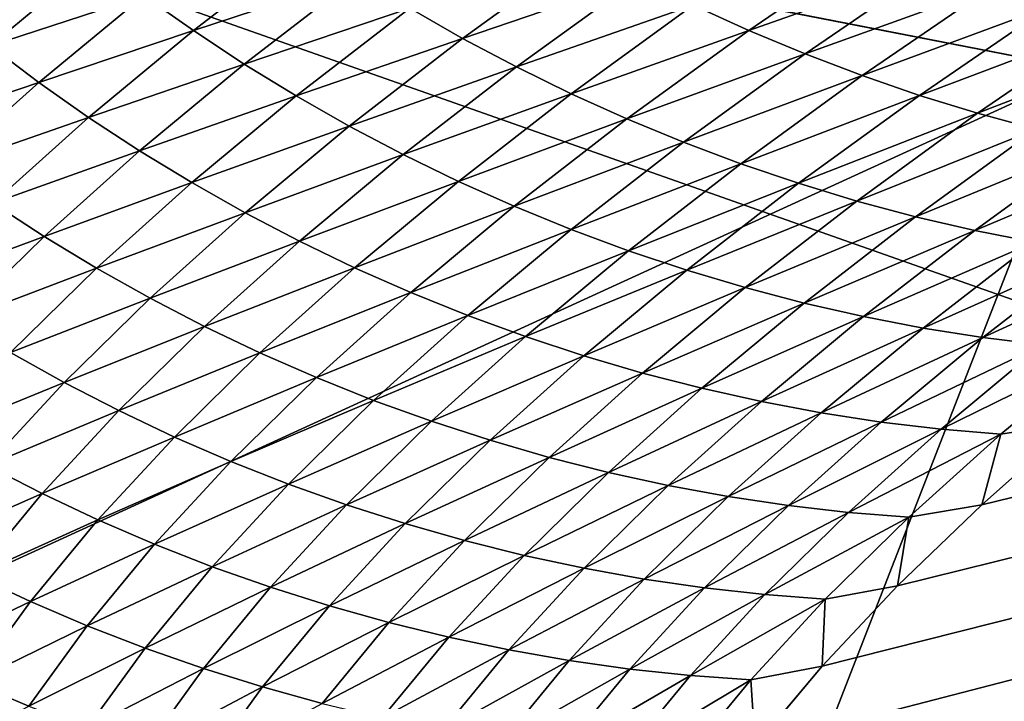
# Model space of a CAD drawing. Extents: x -54 to 446, y -6 to 1400.
# Tile 28 of 254: x -15.498 to -15.118, y 1330.71 to 1330.973. Entities that reach past the tile are written whole.
import ezdxf

# ---------------------------------------------------------------- set-up
doc = ezdxf.new("R2010")
doc.units = 0
doc.header["$LTSCALE"] = 52.148148
for name, color, linetype in [('1345', 7, 'CONTINUOUS'), ('1369', 7, 'CONTINUOUS'), ('1513', 7, 'CONTINUOUS'), ('1519', 7, 'CONTINUOUS'), ('973', 7, 'CONTINUOUS'), ('999', 7, 'CONTINUOUS')]:
    doc.layers.add(name, color=color, linetype=linetype)

msp = doc.modelspace()

# ---------------------------------------------------------------- linework, layer by layer
at = {"layer": '1345', "color": 7, "linetype": 'CONTINUOUS'}
for points in [[(-15.995, 1331.13135, -0.4), (-15.08628, 1330.95407, -0.4), (-15.08628, 1396.55017, -0.4), (-15.995, 1331.13135, -0.4)], [(-15.995, 1331.13135, -0.4), (-15.78947, 1330.6319, -0.4), (-15.08628, 1330.95407, -0.4), (-15.995, 1331.13135, -0.4)], [(-15.78947, 1330.6319, -0.4), (-15.29239, 1330.4243, -0.4), (-15.08628, 1330.95407, -0.4), (-15.78947, 1330.6319, -0.4)], [(-15.29239, 1330.4243, -0.4), (-15.08628, 1330.4243, -0.4), (-15.08628, 1330.95407, -0.4), (-15.29239, 1330.4243, -0.4)]]:
    msp.add_3dface(points, dxfattribs=at)
at = {"layer": '1369', "color": 7, "linetype": 'CONTINUOUS'}
for points in [[(-15.29993, 1330.47769, 0.04261), (-9.9296, 1332.0576, 9.8693), (-15.3, 1330.48291, 0.08523), (-15.29993, 1330.47769, 0.04261)], [(-15.3, 1330.48291, 0.08523), (-9.9296, 1332.0576, 9.8693), (-15.29807, 1330.51251, 0.32473), (-15.3, 1330.48291, 0.08523)], [(-15.29985, 1330.47248), (-9.9296, 1332.0576, 9.8693), (-15.29993, 1330.47769, 0.04261), (-15.29985, 1330.47248)], [(-14, 1330.47248), (-9.9296, 1332.0576, 9.8693), (-15.29985, 1330.47248), (-14, 1330.47248)], [(-15.29807, 1330.51251, 0.32473), (-9.9296, 1332.0576, 9.8693), (-15.29268, 1330.54227, 0.56201), (-15.29807, 1330.51251, 0.32473)], [(-15.29268, 1330.54227, 0.56201), (-9.9296, 1332.0576, 9.8693), (-15.28382, 1330.57219, 0.79705), (-15.29268, 1330.54227, 0.56201)], [(-15.28382, 1330.57219, 0.79705), (-9.9296, 1332.0576, 9.8693), (-15.27148, 1330.60223, 1.02974), (-15.28382, 1330.57219, 0.79705)], [(-15.27148, 1330.60223, 1.02974), (-9.9296, 1332.0576, 9.8693), (-15.2556, 1330.63233, 1.25975), (-15.27148, 1330.60223, 1.02974)], [(-15.2556, 1330.63233, 1.25975), (-9.9296, 1332.0576, 9.8693), (-15.23632, 1330.6626, 1.48789), (-15.2556, 1330.63233, 1.25975)], [(-15.23632, 1330.6626, 1.48789), (-9.9296, 1332.0576, 9.8693), (-15.21374, 1330.69314, 1.71506), (-15.23632, 1330.6626, 1.48789)], [(-15.21374, 1330.69314, 1.71506), (-9.9296, 1332.0576, 9.8693), (-15.18791, 1330.72391, 1.94101), (-15.21374, 1330.69314, 1.71506)], [(-15.18791, 1330.72391, 1.94101), (-9.9296, 1332.0576, 9.8693), (-15.15878, 1330.75491, 2.16571), (-15.18791, 1330.72391, 1.94101)], [(-15.15878, 1330.75491, 2.16571), (-9.9296, 1332.0576, 9.8693), (-15.12629, 1330.78625, 2.39006), (-15.15878, 1330.75491, 2.16571)], [(-15.12629, 1330.78625, 2.39006), (-9.9296, 1332.0576, 9.8693), (-15.09044, 1330.81802, 2.61465), (-15.12629, 1330.78625, 2.39006)]]:
    msp.add_3dface(points, dxfattribs=at)
at = {"layer": '1513', "color": 7, "linetype": 'CONTINUOUS'}
for points in [[(-16, 1331.1777), (-14, 1330.47248), (-15.79687, 1330.68106), (-16, 1331.1777)], [(-14, 1330.47248), (-16, 1331.1777), (-15.00018, 1331.1777), (-14, 1330.47248)]]:
    msp.add_3dface(points, dxfattribs=at)
at = {"layer": '1519', "color": 7, "linetype": 'CONTINUOUS'}
for points in [[(-15.21618, 1330.96934, 3.31443), (-15.16568, 1331.00395, 3.54621), (-15.23759, 1330.97909, 3.31919), (-15.21618, 1330.96934, 3.31443)], [(-15.21618, 1330.96934, 3.31443), (-15.14406, 1330.99482, 3.54083), (-15.16568, 1331.00395, 3.54621), (-15.21618, 1330.96934, 3.31443)], [(-15.43046, 1330.96927, 2.87146), (-15.38646, 1331.00324, 3.10587), (-15.44964, 1330.9828, 2.87417), (-15.43046, 1330.96927, 2.87146)], [(-15.43046, 1330.96927, 2.87146), (-15.36692, 1330.99029, 3.10249), (-15.38646, 1331.00324, 3.10587), (-15.43046, 1330.96927, 2.87146)], [(-15.32659, 1330.96627, 3.0951), (-15.27931, 1331.00061, 3.32826), (-15.34696, 1330.97796, 3.09889), (-15.32659, 1330.96627, 3.0951)], [(-15.32659, 1330.96627, 3.0951), (-15.25864, 1330.98952, 3.32381), (-15.27931, 1331.00061, 3.32826), (-15.32659, 1330.96627, 3.0951)], [(-15.50895, 1330.96339, 2.64153), (-15.46834, 1330.99693, 2.87665), (-15.52723, 1330.97809, 2.64335), (-15.50895, 1330.96339, 2.64153)], [(-15.50895, 1330.96339, 2.64153), (-15.44964, 1330.9828, 2.87417), (-15.46834, 1330.99693, 2.87665), (-15.50895, 1330.96339, 2.64153)], [(-15.19445, 1330.96028, 3.30953), (-15.14406, 1330.99482, 3.54083), (-15.21618, 1330.96934, 3.31443), (-15.19445, 1330.96028, 3.30953)], [(-15.19445, 1330.96028, 3.30953), (-15.12217, 1330.98638, 3.53534), (-15.14406, 1330.99482, 3.54083), (-15.19445, 1330.96028, 3.30953)], [(-15.41084, 1330.95634, 2.86853), (-15.36692, 1330.99029, 3.10249), (-15.43046, 1330.96927, 2.87146), (-15.41084, 1330.95634, 2.86853)], [(-15.41084, 1330.95634, 2.86853), (-15.34696, 1330.97796, 3.09889), (-15.36692, 1330.99029, 3.10249), (-15.41084, 1330.95634, 2.86853)], [(-15.30582, 1330.95523, 3.09113), (-15.25864, 1330.98952, 3.32381), (-15.32659, 1330.96627, 3.0951), (-15.30582, 1330.95523, 3.09113)], [(-15.30582, 1330.95523, 3.09113), (-15.23759, 1330.97909, 3.31919), (-15.25864, 1330.98952, 3.32381), (-15.30582, 1330.95523, 3.09113)], [(-15.17246, 1330.95191, 3.30452), (-15.12217, 1330.98638, 3.53534), (-15.19445, 1330.96028, 3.30953), (-15.17246, 1330.95191, 3.30452)], [(-15.17246, 1330.95191, 3.30452), (-15.10006, 1330.97865, 3.52977), (-15.12217, 1330.98638, 3.53534), (-15.17246, 1330.95191, 3.30452)], [(-15.49017, 1330.94927, 2.63949), (-15.44964, 1330.9828, 2.87417), (-15.50895, 1330.96339, 2.64153), (-15.49017, 1330.94927, 2.63949)], [(-15.49017, 1330.94927, 2.63949), (-15.43046, 1330.96927, 2.87146), (-15.44964, 1330.9828, 2.87417), (-15.49017, 1330.94927, 2.63949)], [(-15.39079, 1330.94404, 2.8654), (-15.34696, 1330.97796, 3.09889), (-15.41084, 1330.95634, 2.86853), (-15.39079, 1330.94404, 2.8654)], [(-15.39079, 1330.94404, 2.8654), (-15.32659, 1330.96627, 3.0951), (-15.34696, 1330.97796, 3.09889), (-15.39079, 1330.94404, 2.8654)], [(-15.28467, 1330.94485, 3.08699), (-15.23759, 1330.97909, 3.31919), (-15.30582, 1330.95523, 3.09113), (-15.28467, 1330.94485, 3.08699)], [(-15.28467, 1330.94485, 3.08699), (-15.21618, 1330.96934, 3.31443), (-15.23759, 1330.97909, 3.31919), (-15.28467, 1330.94485, 3.08699)], [(-15.15024, 1330.94426, 3.29943), (-15.10006, 1330.97865, 3.52977), (-15.17246, 1330.95191, 3.30452), (-15.15024, 1330.94426, 3.29943)], [(-15.15024, 1330.94426, 3.29943), (-15.07777, 1330.97163, 3.52413), (-15.10006, 1330.97865, 3.52977), (-15.15024, 1330.94426, 3.29943)], [(-15.12785, 1330.93734, 3.29425), (-15.07777, 1330.97163, 3.52413), (-15.15024, 1330.94426, 3.29943), (-15.12785, 1330.93734, 3.29425)], [(-15.12785, 1330.93734, 3.29425), (-15.05533, 1330.96536, 3.51841), (-15.07777, 1330.97163, 3.52413), (-15.12785, 1330.93734, 3.29425)], [(-15.47092, 1330.93574, 2.63722), (-15.43046, 1330.96927, 2.87146), (-15.49017, 1330.94927, 2.63949), (-15.47092, 1330.93574, 2.63722)], [(-15.47092, 1330.93574, 2.63722), (-15.41084, 1330.95634, 2.86853), (-15.43046, 1330.96927, 2.87146), (-15.47092, 1330.93574, 2.63722)], [(-15.37033, 1330.93238, 2.86208), (-15.32659, 1330.96627, 3.0951), (-15.39079, 1330.94404, 2.8654), (-15.37033, 1330.93238, 2.86208)], [(-15.37033, 1330.93238, 2.86208), (-15.30582, 1330.95523, 3.09113), (-15.32659, 1330.96627, 3.0951), (-15.37033, 1330.93238, 2.86208)], [(-15.26317, 1330.93516, 3.08271), (-15.21618, 1330.96934, 3.31443), (-15.28467, 1330.94485, 3.08699), (-15.26317, 1330.93516, 3.08271)], [(-15.26317, 1330.93516, 3.08271), (-15.19445, 1330.96028, 3.30953), (-15.21618, 1330.96934, 3.31443), (-15.26317, 1330.93516, 3.08271)], [(-15.546, 1330.93029, 2.40661), (-15.49017, 1330.94927, 2.63949), (-15.50895, 1330.96339, 2.64153), (-15.546, 1330.93029, 2.40661)], [(-15.1053, 1330.93117, 3.28899), (-15.05533, 1330.96536, 3.51841), (-15.12785, 1330.93734, 3.29425), (-15.1053, 1330.93117, 3.28899)], [(-15.24134, 1330.92616, 3.07829), (-15.19445, 1330.96028, 3.30953), (-15.26317, 1330.93516, 3.08271), (-15.24134, 1330.92616, 3.07829)], [(-15.24134, 1330.92616, 3.07829), (-15.17246, 1330.95191, 3.30452), (-15.19445, 1330.96028, 3.30953), (-15.24134, 1330.92616, 3.07829)], [(-15.45122, 1330.92284, 2.63475), (-15.41084, 1330.95634, 2.86853), (-15.47092, 1330.93574, 2.63722), (-15.45122, 1330.92284, 2.63475)], [(-15.45122, 1330.92284, 2.63475), (-15.39079, 1330.94404, 2.8654), (-15.41084, 1330.95634, 2.86853), (-15.45122, 1330.92284, 2.63475)], [(-15.34947, 1330.92138, 2.85859), (-15.30582, 1330.95523, 3.09113), (-15.37033, 1330.93238, 2.86208), (-15.34947, 1330.92138, 2.85859)], [(-15.34947, 1330.92138, 2.85859), (-15.28467, 1330.94485, 3.08699), (-15.30582, 1330.95523, 3.09113), (-15.34947, 1330.92138, 2.85859)], [(-15.21925, 1330.91788, 3.07377), (-15.17246, 1330.95191, 3.30452), (-15.24134, 1330.92616, 3.07829), (-15.21925, 1330.91788, 3.07377)], [(-15.21925, 1330.91788, 3.07377), (-15.15024, 1330.94426, 3.29943), (-15.17246, 1330.95191, 3.30452), (-15.21925, 1330.91788, 3.07377)], [(-15.52715, 1330.91618, 2.40498), (-15.49017, 1330.94927, 2.63949), (-15.546, 1330.93029, 2.40661), (-15.52715, 1330.91618, 2.40498)], [(-15.52715, 1330.91618, 2.40498), (-15.47092, 1330.93574, 2.63722), (-15.49017, 1330.94927, 2.63949), (-15.52715, 1330.91618, 2.40498)], [(-15.43108, 1330.91057, 2.63208), (-15.39079, 1330.94404, 2.8654), (-15.45122, 1330.92284, 2.63475), (-15.43108, 1330.91057, 2.63208)], [(-15.43108, 1330.91057, 2.63208), (-15.37033, 1330.93238, 2.86208), (-15.39079, 1330.94404, 2.8654), (-15.43108, 1330.91057, 2.63208)], [(-15.32823, 1330.91106, 2.85493), (-15.28467, 1330.94485, 3.08699), (-15.34947, 1330.92138, 2.85859), (-15.32823, 1330.91106, 2.85493)], [(-15.32823, 1330.91106, 2.85493), (-15.26317, 1330.93516, 3.08271), (-15.28467, 1330.94485, 3.08699), (-15.32823, 1330.91106, 2.85493)], [(-15.19693, 1330.91031, 3.06914), (-15.15024, 1330.94426, 3.29943), (-15.21925, 1330.91788, 3.07377), (-15.19693, 1330.91031, 3.06914)], [(-15.19693, 1330.91031, 3.06914), (-15.12785, 1330.93734, 3.29425), (-15.15024, 1330.94426, 3.29943), (-15.19693, 1330.91031, 3.06914)], [(-15.50783, 1330.90267, 2.40316), (-15.47092, 1330.93574, 2.63722), (-15.52715, 1330.91618, 2.40498), (-15.50783, 1330.90267, 2.40316)], [(-15.50783, 1330.90267, 2.40316), (-15.45122, 1330.92284, 2.63475), (-15.47092, 1330.93574, 2.63722), (-15.50783, 1330.90267, 2.40316)], [(-15.17443, 1330.90348, 3.06443), (-15.12785, 1330.93734, 3.29425), (-15.19693, 1330.91031, 3.06914), (-15.17443, 1330.90348, 3.06443)], [(-15.17443, 1330.90348, 3.06443), (-15.1053, 1330.93117, 3.28899), (-15.12785, 1330.93734, 3.29425), (-15.17443, 1330.90348, 3.06443)], [(-15.41054, 1330.89895, 2.62923), (-15.37033, 1330.93238, 2.86208), (-15.43108, 1330.91057, 2.63208), (-15.41054, 1330.89895, 2.62923)], [(-15.41054, 1330.89895, 2.62923), (-15.34947, 1330.92138, 2.85859), (-15.37033, 1330.93238, 2.86208), (-15.41054, 1330.89895, 2.62923)], [(-15.30664, 1330.90143, 2.85113), (-15.26317, 1330.93516, 3.08271), (-15.32823, 1330.91106, 2.85493), (-15.30664, 1330.90143, 2.85113)], [(-15.30664, 1330.90143, 2.85113), (-15.24134, 1330.92616, 3.07829), (-15.26317, 1330.93516, 3.08271), (-15.30664, 1330.90143, 2.85113)], [(-15.15178, 1330.8974, 3.05962), (-15.1053, 1330.93117, 3.28899), (-15.17443, 1330.90348, 3.06443), (-15.15178, 1330.8974, 3.05962)], [(-15.15178, 1330.8974, 3.05962), (-15.08261, 1330.92575, 3.28364), (-15.1053, 1330.93117, 3.28899), (-15.15178, 1330.8974, 3.05962)], [(-15.28472, 1330.8925, 2.8472), (-15.24134, 1330.92616, 3.07829), (-15.30664, 1330.90143, 2.85113), (-15.28472, 1330.8925, 2.8472)], [(-15.28472, 1330.8925, 2.8472), (-15.21925, 1330.91788, 3.07377), (-15.24134, 1330.92616, 3.07829), (-15.28472, 1330.8925, 2.8472)], [(-15.12899, 1330.89208, 3.05472), (-15.08261, 1330.92575, 3.28364), (-15.15178, 1330.8974, 3.05962), (-15.12899, 1330.89208, 3.05472)], [(-15.12899, 1330.89208, 3.05472), (-15.05981, 1330.92112, 3.27821), (-15.08261, 1330.92575, 3.28364), (-15.12899, 1330.89208, 3.05472)], [(-15.48805, 1330.88979, 2.40113), (-15.45122, 1330.92284, 2.63475), (-15.50783, 1330.90267, 2.40316), (-15.48805, 1330.88979, 2.40113)], [(-15.48805, 1330.88979, 2.40113), (-15.43108, 1330.91057, 2.63208), (-15.45122, 1330.92284, 2.63475), (-15.48805, 1330.88979, 2.40113)], [(-15.38959, 1330.88799, 2.62621), (-15.34947, 1330.92138, 2.85859), (-15.41054, 1330.89895, 2.62923), (-15.38959, 1330.88799, 2.62621)], [(-15.38959, 1330.88799, 2.62621), (-15.32823, 1330.91106, 2.85493), (-15.34947, 1330.92138, 2.85859), (-15.38959, 1330.88799, 2.62621)], [(-15.1061, 1330.88754, 3.04974), (-15.05981, 1330.92112, 3.27821), (-15.12899, 1330.89208, 3.05472), (-15.1061, 1330.88754, 3.04974)], [(-15.26252, 1330.88429, 2.84315), (-15.21925, 1330.91788, 3.07377), (-15.28472, 1330.8925, 2.8472), (-15.26252, 1330.88429, 2.84315)], [(-15.26252, 1330.88429, 2.84315), (-15.19693, 1330.91031, 3.06914), (-15.21925, 1330.91788, 3.07377), (-15.26252, 1330.88429, 2.84315)], [(-15.46784, 1330.87755, 2.39892), (-15.43108, 1330.91057, 2.63208), (-15.48805, 1330.88979, 2.40113), (-15.46784, 1330.87755, 2.39892)], [(-15.46784, 1330.87755, 2.39892), (-15.41054, 1330.89895, 2.62923), (-15.43108, 1330.91057, 2.63208), (-15.46784, 1330.87755, 2.39892)], [(-15.36827, 1330.87772, 2.62303), (-15.32823, 1330.91106, 2.85493), (-15.38959, 1330.88799, 2.62621), (-15.36827, 1330.87772, 2.62303)], [(-15.36827, 1330.87772, 2.62303), (-15.30664, 1330.90143, 2.85113), (-15.32823, 1330.91106, 2.85493), (-15.36827, 1330.87772, 2.62303)], [(-15.24011, 1330.8768, 2.839), (-15.19693, 1330.91031, 3.06914), (-15.26252, 1330.88429, 2.84315), (-15.24011, 1330.8768, 2.839)], [(-15.24011, 1330.8768, 2.839), (-15.17443, 1330.90348, 3.06443), (-15.19693, 1330.91031, 3.06914), (-15.24011, 1330.8768, 2.839)], [(-15.5412, 1330.87005, 2.16926), (-15.48805, 1330.88979, 2.40113), (-15.50783, 1330.90267, 2.40316), (-15.5412, 1330.87005, 2.16926)], [(-15.34659, 1330.86815, 2.61971), (-15.30664, 1330.90143, 2.85113), (-15.36827, 1330.87772, 2.62303), (-15.34659, 1330.86815, 2.61971)], [(-15.34659, 1330.86815, 2.61971), (-15.28472, 1330.8925, 2.8472), (-15.30664, 1330.90143, 2.85113), (-15.34659, 1330.86815, 2.61971)], [(-15.21752, 1330.87006, 2.83475), (-15.17443, 1330.90348, 3.06443), (-15.24011, 1330.8768, 2.839), (-15.21752, 1330.87006, 2.83475)], [(-15.21752, 1330.87006, 2.83475), (-15.15178, 1330.8974, 3.05962), (-15.17443, 1330.90348, 3.06443), (-15.21752, 1330.87006, 2.83475)], [(-15.44722, 1330.86596, 2.39653), (-15.41054, 1330.89895, 2.62923), (-15.46784, 1330.87755, 2.39892), (-15.44722, 1330.86596, 2.39653)], [(-15.44722, 1330.86596, 2.39653), (-15.38959, 1330.88799, 2.62621), (-15.41054, 1330.89895, 2.62923), (-15.44722, 1330.86596, 2.39653)], [(-15.19477, 1330.86407, 2.8304), (-15.15178, 1330.8974, 3.05962), (-15.21752, 1330.87006, 2.83475), (-15.19477, 1330.86407, 2.8304)], [(-15.19477, 1330.86407, 2.8304), (-15.12899, 1330.89208, 3.05472), (-15.15178, 1330.8974, 3.05962), (-15.19477, 1330.86407, 2.8304)], [(-15.32458, 1330.85928, 2.61625), (-15.28472, 1330.8925, 2.8472), (-15.34659, 1330.86815, 2.61971), (-15.32458, 1330.85928, 2.61625)], [(-15.32458, 1330.85928, 2.61625), (-15.26252, 1330.88429, 2.84315), (-15.28472, 1330.8925, 2.8472), (-15.32458, 1330.85928, 2.61625)], [(-15.17189, 1330.85884, 2.82595), (-15.12899, 1330.89208, 3.05472), (-15.19477, 1330.86407, 2.8304), (-15.17189, 1330.85884, 2.82595)], [(-15.17189, 1330.85884, 2.82595), (-15.1061, 1330.88754, 3.04974), (-15.12899, 1330.89208, 3.05472), (-15.17189, 1330.85884, 2.82595)], [(-15.52136, 1330.85719, 2.16767), (-15.48805, 1330.88979, 2.40113), (-15.5412, 1330.87005, 2.16926), (-15.52136, 1330.85719, 2.16767)], [(-15.52136, 1330.85719, 2.16767), (-15.46784, 1330.87755, 2.39892), (-15.48805, 1330.88979, 2.40113), (-15.52136, 1330.85719, 2.16767)], [(-15.4262, 1330.85505, 2.39398), (-15.38959, 1330.88799, 2.62621), (-15.44722, 1330.86596, 2.39653), (-15.4262, 1330.85505, 2.39398)], [(-15.4262, 1330.85505, 2.39398), (-15.36827, 1330.87772, 2.62303), (-15.38959, 1330.88799, 2.62621), (-15.4262, 1330.85505, 2.39398)], [(-15.14891, 1330.85439, 2.82141), (-15.1061, 1330.88754, 3.04974), (-15.17189, 1330.85884, 2.82595), (-15.14891, 1330.85439, 2.82141)], [(-15.14891, 1330.85439, 2.82141), (-15.08315, 1330.88381, 3.04468), (-15.1061, 1330.88754, 3.04974), (-15.14891, 1330.85439, 2.82141)], [(-15.3023, 1330.85114, 2.61268), (-15.26252, 1330.88429, 2.84315), (-15.32458, 1330.85928, 2.61625), (-15.3023, 1330.85114, 2.61268)], [(-15.3023, 1330.85114, 2.61268), (-15.24011, 1330.8768, 2.839), (-15.26252, 1330.88429, 2.84315), (-15.3023, 1330.85114, 2.61268)], [(-15.12587, 1330.85075, 2.81678), (-15.08315, 1330.88381, 3.04468), (-15.14891, 1330.85439, 2.82141), (-15.12587, 1330.85075, 2.81678)], [(-15.12587, 1330.85075, 2.81678), (-15.06018, 1330.8809, 3.03955), (-15.08315, 1330.88381, 3.04468), (-15.12587, 1330.85075, 2.81678)], [(-15.10281, 1330.84794, 2.81207), (-15.06018, 1330.8809, 3.03955), (-15.12587, 1330.85075, 2.81678), (-15.10281, 1330.84794, 2.81207)], [(-15.50108, 1330.84498, 2.16591), (-15.46784, 1330.87755, 2.39892), (-15.52136, 1330.85719, 2.16767), (-15.50108, 1330.84498, 2.16591)], [(-15.50108, 1330.84498, 2.16591), (-15.44722, 1330.86596, 2.39653), (-15.46784, 1330.87755, 2.39892), (-15.50108, 1330.84498, 2.16591)], [(-15.40479, 1330.84483, 2.39128), (-15.36827, 1330.87772, 2.62303), (-15.4262, 1330.85505, 2.39398), (-15.40479, 1330.84483, 2.39128)], [(-15.40479, 1330.84483, 2.39128), (-15.34659, 1330.86815, 2.61971), (-15.36827, 1330.87772, 2.62303), (-15.40479, 1330.84483, 2.39128)], [(-15.2798, 1330.84374, 2.609), (-15.24011, 1330.8768, 2.839), (-15.3023, 1330.85114, 2.61268), (-15.2798, 1330.84374, 2.609)], [(-15.2798, 1330.84374, 2.609), (-15.21752, 1330.87006, 2.83475), (-15.24011, 1330.8768, 2.839), (-15.2798, 1330.84374, 2.609)], [(-15.38303, 1330.83532, 2.38843), (-15.34659, 1330.86815, 2.61971), (-15.40479, 1330.84483, 2.39128), (-15.38303, 1330.83532, 2.38843)], [(-15.38303, 1330.83532, 2.38843), (-15.32458, 1330.85928, 2.61625), (-15.34659, 1330.86815, 2.61971), (-15.38303, 1330.83532, 2.38843)], [(-15.25712, 1330.83708, 2.60521), (-15.21752, 1330.87006, 2.83475), (-15.2798, 1330.84374, 2.609), (-15.25712, 1330.83708, 2.60521)], [(-15.25712, 1330.83708, 2.60521), (-15.19477, 1330.86407, 2.8304), (-15.21752, 1330.87006, 2.83475), (-15.25712, 1330.83708, 2.60521)], [(-15.48038, 1330.83343, 2.16398), (-15.44722, 1330.86596, 2.39653), (-15.50108, 1330.84498, 2.16591), (-15.48038, 1330.83343, 2.16398)], [(-15.48038, 1330.83343, 2.16398), (-15.4262, 1330.85505, 2.39398), (-15.44722, 1330.86596, 2.39653), (-15.48038, 1330.83343, 2.16398)], [(-15.23427, 1330.83118, 2.60132), (-15.19477, 1330.86407, 2.8304), (-15.25712, 1330.83708, 2.60521), (-15.23427, 1330.83118, 2.60132)], [(-15.23427, 1330.83118, 2.60132), (-15.17189, 1330.85884, 2.82595), (-15.19477, 1330.86407, 2.8304), (-15.23427, 1330.83118, 2.60132)], [(-15.36094, 1330.82652, 2.38544), (-15.32458, 1330.85928, 2.61625), (-15.38303, 1330.83532, 2.38843), (-15.36094, 1330.82652, 2.38544)], [(-15.36094, 1330.82652, 2.38544), (-15.3023, 1330.85114, 2.61268), (-15.32458, 1330.85928, 2.61625), (-15.36094, 1330.82652, 2.38544)], [(-15.2113, 1330.82604, 2.59732), (-15.17189, 1330.85884, 2.82595), (-15.23427, 1330.83118, 2.60132), (-15.2113, 1330.82604, 2.59732)], [(-15.2113, 1330.82604, 2.59732), (-15.14891, 1330.85439, 2.82141), (-15.17189, 1330.85884, 2.82595), (-15.2113, 1330.82604, 2.59732)], [(-15.45929, 1330.82257, 2.16189), (-15.4262, 1330.85505, 2.39398), (-15.48038, 1330.83343, 2.16398), (-15.45929, 1330.82257, 2.16189)], [(-15.45929, 1330.82257, 2.16189), (-15.40479, 1330.84483, 2.39128), (-15.4262, 1330.85505, 2.39398), (-15.45929, 1330.82257, 2.16189)], [(-15.18823, 1330.82168, 2.59322), (-15.14891, 1330.85439, 2.82141), (-15.2113, 1330.82604, 2.59732), (-15.18823, 1330.82168, 2.59322)], [(-15.18823, 1330.82168, 2.59322), (-15.12587, 1330.85075, 2.81678), (-15.14891, 1330.85439, 2.82141), (-15.18823, 1330.82168, 2.59322)], [(-15.33858, 1330.81845, 2.38234), (-15.3023, 1330.85114, 2.61268), (-15.36094, 1330.82652, 2.38544), (-15.33858, 1330.81845, 2.38234)], [(-15.33858, 1330.81845, 2.38234), (-15.2798, 1330.84374, 2.609), (-15.3023, 1330.85114, 2.61268), (-15.33858, 1330.81845, 2.38234)], [(-15.16511, 1330.81813, 2.58902), (-15.12587, 1330.85075, 2.81678), (-15.18823, 1330.82168, 2.59322), (-15.16511, 1330.81813, 2.58902)], [(-15.16511, 1330.81813, 2.58902), (-15.10281, 1330.84794, 2.81207), (-15.12587, 1330.85075, 2.81678), (-15.16511, 1330.81813, 2.58902)], [(-15.5308, 1330.81287, 1.93304), (-15.48038, 1330.83343, 2.16398), (-15.50108, 1330.84498, 2.16591), (-15.5308, 1330.81287, 1.93304)], [(-15.43782, 1330.81239, 2.15965), (-15.40479, 1330.84483, 2.39128), (-15.45929, 1330.82257, 2.16189), (-15.43782, 1330.81239, 2.15965)], [(-15.43782, 1330.81239, 2.15965), (-15.38303, 1330.83532, 2.38843), (-15.40479, 1330.84483, 2.39128), (-15.43782, 1330.81239, 2.15965)], [(-15.14197, 1330.8154, 2.58473), (-15.10281, 1330.84794, 2.81207), (-15.16511, 1330.81813, 2.58902), (-15.14197, 1330.8154, 2.58473)], [(-15.14197, 1330.8154, 2.58473), (-15.07977, 1330.84597, 2.80728), (-15.10281, 1330.84794, 2.81207), (-15.14197, 1330.8154, 2.58473)], [(-15.11885, 1330.81351, 2.58035), (-15.07977, 1330.84597, 2.80728), (-15.14197, 1330.8154, 2.58473), (-15.11885, 1330.81351, 2.58035)], [(-15.11885, 1330.81351, 2.58035), (-15.09044, 1330.81802, 2.61465), (-15.07977, 1330.84597, 2.80728), (-15.11885, 1330.81351, 2.58035)], [(-15.316, 1330.81112, 2.37912), (-15.2798, 1330.84374, 2.609), (-15.33858, 1330.81845, 2.38234), (-15.316, 1330.81112, 2.37912)], [(-15.316, 1330.81112, 2.37912), (-15.25712, 1330.83708, 2.60521), (-15.2798, 1330.84374, 2.609), (-15.316, 1330.81112, 2.37912)], [(-15.29323, 1330.80454, 2.37579), (-15.25712, 1330.83708, 2.60521), (-15.316, 1330.81112, 2.37912), (-15.29323, 1330.80454, 2.37579)], [(-15.29323, 1330.80454, 2.37579), (-15.23427, 1330.83118, 2.60132), (-15.25712, 1330.83708, 2.60521), (-15.29323, 1330.80454, 2.37579)], [(-15.51004, 1330.80136, 1.93156), (-15.48038, 1330.83343, 2.16398), (-15.5308, 1330.81287, 1.93304), (-15.51004, 1330.80136, 1.93156)], [(-15.51004, 1330.80136, 1.93156), (-15.45929, 1330.82257, 2.16189), (-15.48038, 1330.83343, 2.16398), (-15.51004, 1330.80136, 1.93156)], [(-15.41598, 1330.80293, 2.15726), (-15.38303, 1330.83532, 2.38843), (-15.43782, 1330.81239, 2.15965), (-15.41598, 1330.80293, 2.15726)], [(-15.41598, 1330.80293, 2.15726), (-15.36094, 1330.82652, 2.38544), (-15.38303, 1330.83532, 2.38843), (-15.41598, 1330.80293, 2.15726)], [(-15.2703, 1330.79872, 2.37236), (-15.23427, 1330.83118, 2.60132), (-15.29323, 1330.80454, 2.37579), (-15.2703, 1330.79872, 2.37236)], [(-15.2703, 1330.79872, 2.37236), (-15.2113, 1330.82604, 2.59732), (-15.23427, 1330.83118, 2.60132), (-15.2703, 1330.79872, 2.37236)], [(-15.39382, 1330.7942, 2.15474), (-15.36094, 1330.82652, 2.38544), (-15.41598, 1330.80293, 2.15726), (-15.39382, 1330.7942, 2.15474)], [(-15.39382, 1330.7942, 2.15474), (-15.33858, 1330.81845, 2.38234), (-15.36094, 1330.82652, 2.38544), (-15.39382, 1330.7942, 2.15474)], [(-15.24724, 1330.79367, 2.36881), (-15.2113, 1330.82604, 2.59732), (-15.2703, 1330.79872, 2.37236), (-15.24724, 1330.79367, 2.36881)], [(-15.24724, 1330.79367, 2.36881), (-15.18823, 1330.82168, 2.59322), (-15.2113, 1330.82604, 2.59732), (-15.24724, 1330.79367, 2.36881)], [(-15.48889, 1330.79053, 1.92992), (-15.45929, 1330.82257, 2.16189), (-15.51004, 1330.80136, 1.93156), (-15.48889, 1330.79053, 1.92992)], [(-15.48889, 1330.79053, 1.92992), (-15.43782, 1330.81239, 2.15965), (-15.45929, 1330.82257, 2.16189), (-15.48889, 1330.79053, 1.92992)], [(-15.22409, 1330.78941, 2.36515), (-15.18823, 1330.82168, 2.59322), (-15.24724, 1330.79367, 2.36881), (-15.22409, 1330.78941, 2.36515)], [(-15.22409, 1330.78941, 2.36515), (-15.16511, 1330.81813, 2.58902), (-15.18823, 1330.82168, 2.59322), (-15.22409, 1330.78941, 2.36515)], [(-15.37138, 1330.7862, 2.1521), (-15.33858, 1330.81845, 2.38234), (-15.39382, 1330.7942, 2.15474), (-15.37138, 1330.7862, 2.1521)], [(-15.37138, 1330.7862, 2.1521), (-15.316, 1330.81112, 2.37912), (-15.33858, 1330.81845, 2.38234), (-15.37138, 1330.7862, 2.1521)], [(-15.20089, 1330.78594, 2.36138), (-15.16511, 1330.81813, 2.58902), (-15.22409, 1330.78941, 2.36515), (-15.20089, 1330.78594, 2.36138)], [(-15.20089, 1330.78594, 2.36138), (-15.14197, 1330.8154, 2.58473), (-15.16511, 1330.81813, 2.58902), (-15.20089, 1330.78594, 2.36138)], [(-15.12629, 1330.78625, 2.39006), (-15.09044, 1330.81802, 2.61465), (-15.11885, 1330.81351, 2.58035), (-15.12629, 1330.78625, 2.39006)], [(-15.17767, 1330.78329, 2.35751), (-15.14197, 1330.8154, 2.58473), (-15.20089, 1330.78594, 2.36138), (-15.17767, 1330.78329, 2.35751)], [(-15.17767, 1330.78329, 2.35751), (-15.11885, 1330.81351, 2.58035), (-15.14197, 1330.8154, 2.58473), (-15.17767, 1330.78329, 2.35751)], [(-15.46734, 1330.78041, 1.92813), (-15.43782, 1330.81239, 2.15965), (-15.48889, 1330.79053, 1.92992), (-15.46734, 1330.78041, 1.92813)], [(-15.46734, 1330.78041, 1.92813), (-15.41598, 1330.80293, 2.15726), (-15.43782, 1330.81239, 2.15965), (-15.46734, 1330.78041, 1.92813)], [(-15.34872, 1330.77894, 2.14935), (-15.316, 1330.81112, 2.37912), (-15.37138, 1330.7862, 2.1521), (-15.34872, 1330.77894, 2.14935)], [(-15.34872, 1330.77894, 2.14935), (-15.29323, 1330.80454, 2.37579), (-15.316, 1330.81112, 2.37912), (-15.34872, 1330.77894, 2.14935)], [(-15.15447, 1330.78147, 2.35354), (-15.11885, 1330.81351, 2.58035), (-15.17767, 1330.78329, 2.35751), (-15.15447, 1330.78147, 2.35354)], [(-15.15447, 1330.78147, 2.35354), (-15.12629, 1330.78625, 2.39006), (-15.11885, 1330.81351, 2.58035), (-15.15447, 1330.78147, 2.35354)], [(-15.44544, 1330.771, 1.9262), (-15.41598, 1330.80293, 2.15726), (-15.46734, 1330.78041, 1.92813), (-15.44544, 1330.771, 1.9262)], [(-15.44544, 1330.771, 1.9262), (-15.39382, 1330.7942, 2.15474), (-15.41598, 1330.80293, 2.15726), (-15.44544, 1330.771, 1.9262)], [(-15.32587, 1330.77244, 2.14648), (-15.29323, 1330.80454, 2.37579), (-15.34872, 1330.77894, 2.14935), (-15.32587, 1330.77244, 2.14648)], [(-15.32587, 1330.77244, 2.14648), (-15.2703, 1330.79872, 2.37236), (-15.29323, 1330.80454, 2.37579), (-15.32587, 1330.77244, 2.14648)], [(-15.53621, 1330.76973, 1.69926), (-15.48889, 1330.79053, 1.92992), (-15.51004, 1330.80136, 1.93156), (-15.53621, 1330.76973, 1.69926)], [(-15.30286, 1330.76671, 2.14349), (-15.2703, 1330.79872, 2.37236), (-15.32587, 1330.77244, 2.14648), (-15.30286, 1330.76671, 2.14349)], [(-15.30286, 1330.76671, 2.14349), (-15.24724, 1330.79367, 2.36881), (-15.2703, 1330.79872, 2.37236), (-15.30286, 1330.76671, 2.14349)], [(-15.42321, 1330.76232, 1.92414), (-15.39382, 1330.7942, 2.15474), (-15.44544, 1330.771, 1.9262), (-15.42321, 1330.76232, 1.92414)], [(-15.42321, 1330.76232, 1.92414), (-15.37138, 1330.7862, 2.1521), (-15.39382, 1330.7942, 2.15474), (-15.42321, 1330.76232, 1.92414)], [(-15.27972, 1330.76174, 2.14038), (-15.24724, 1330.79367, 2.36881), (-15.30286, 1330.76671, 2.14349), (-15.27972, 1330.76174, 2.14038)], [(-15.27972, 1330.76174, 2.14038), (-15.22409, 1330.78941, 2.36515), (-15.24724, 1330.79367, 2.36881), (-15.27972, 1330.76174, 2.14038)], [(-15.51499, 1330.75894, 1.69805), (-15.48889, 1330.79053, 1.92992), (-15.53621, 1330.76973, 1.69926), (-15.51499, 1330.75894, 1.69805)], [(-15.51499, 1330.75894, 1.69805), (-15.46734, 1330.78041, 1.92813), (-15.48889, 1330.79053, 1.92992), (-15.51499, 1330.75894, 1.69805)], [(-15.25649, 1330.75755, 2.13716), (-15.22409, 1330.78941, 2.36515), (-15.27972, 1330.76174, 2.14038), (-15.25649, 1330.75755, 2.13716)], [(-15.25649, 1330.75755, 2.13716), (-15.20089, 1330.78594, 2.36138), (-15.22409, 1330.78941, 2.36515), (-15.25649, 1330.75755, 2.13716)], [(-15.4007, 1330.75439, 1.92195), (-15.37138, 1330.7862, 2.1521), (-15.42321, 1330.76232, 1.92414), (-15.4007, 1330.75439, 1.92195)], [(-15.4007, 1330.75439, 1.92195), (-15.34872, 1330.77894, 2.14935), (-15.37138, 1330.7862, 2.1521), (-15.4007, 1330.75439, 1.92195)], [(-15.23321, 1330.75417, 2.13383), (-15.20089, 1330.78594, 2.36138), (-15.25649, 1330.75755, 2.13716), (-15.23321, 1330.75417, 2.13383)], [(-15.23321, 1330.75417, 2.13383), (-15.17767, 1330.78329, 2.35751), (-15.20089, 1330.78594, 2.36138), (-15.23321, 1330.75417, 2.13383)], [(-15.15878, 1330.75491, 2.16571), (-15.12629, 1330.78625, 2.39006), (-15.15447, 1330.78147, 2.35354), (-15.15878, 1330.75491, 2.16571)], [(-15.49339, 1330.74887, 1.69671), (-15.46734, 1330.78041, 1.92813), (-15.51499, 1330.75894, 1.69805), (-15.49339, 1330.74887, 1.69671)], [(-15.49339, 1330.74887, 1.69671), (-15.44544, 1330.771, 1.9262), (-15.46734, 1330.78041, 1.92813), (-15.49339, 1330.74887, 1.69671)], [(-15.20991, 1330.7516, 2.13038), (-15.17767, 1330.78329, 2.35751), (-15.23321, 1330.75417, 2.13383), (-15.20991, 1330.7516, 2.13038)], [(-15.20991, 1330.7516, 2.13038), (-15.15447, 1330.78147, 2.35354), (-15.17767, 1330.78329, 2.35751), (-15.20991, 1330.7516, 2.13038)], [(-15.18664, 1330.74985, 2.12682), (-15.15447, 1330.78147, 2.35354), (-15.20991, 1330.7516, 2.13038), (-15.18664, 1330.74985, 2.12682)], [(-15.18664, 1330.74985, 2.12682), (-15.15878, 1330.75491, 2.16571), (-15.15447, 1330.78147, 2.35354), (-15.18664, 1330.74985, 2.12682)], [(-15.37796, 1330.74721, 1.91965), (-15.34872, 1330.77894, 2.14935), (-15.4007, 1330.75439, 1.92195), (-15.37796, 1330.74721, 1.91965)], [(-15.37796, 1330.74721, 1.91965), (-15.32587, 1330.77244, 2.14648), (-15.34872, 1330.77894, 2.14935), (-15.37796, 1330.74721, 1.91965)], [(-15.35504, 1330.74078, 1.91723), (-15.32587, 1330.77244, 2.14648), (-15.37796, 1330.74721, 1.91965), (-15.35504, 1330.74078, 1.91723)], [(-15.35504, 1330.74078, 1.91723), (-15.30286, 1330.76671, 2.14349), (-15.32587, 1330.77244, 2.14648), (-15.35504, 1330.74078, 1.91723)], [(-15.47142, 1330.73951, 1.69522), (-15.44544, 1330.771, 1.9262), (-15.49339, 1330.74887, 1.69671), (-15.47142, 1330.73951, 1.69522)], [(-15.47142, 1330.73951, 1.69522), (-15.42321, 1330.76232, 1.92414), (-15.44544, 1330.771, 1.9262), (-15.47142, 1330.73951, 1.69522)], [(-15.33196, 1330.73512, 1.91469), (-15.30286, 1330.76671, 2.14349), (-15.35504, 1330.74078, 1.91723), (-15.33196, 1330.73512, 1.91469)], [(-15.33196, 1330.73512, 1.91469), (-15.27972, 1330.76174, 2.14038), (-15.30286, 1330.76671, 2.14349), (-15.33196, 1330.73512, 1.91469)], [(-15.44913, 1330.73089, 1.69361), (-15.42321, 1330.76232, 1.92414), (-15.47142, 1330.73951, 1.69522), (-15.44913, 1330.73089, 1.69361)], [(-15.44913, 1330.73089, 1.69361), (-15.4007, 1330.75439, 1.92195), (-15.42321, 1330.76232, 1.92414), (-15.44913, 1330.73089, 1.69361)], [(-15.30874, 1330.73023, 1.91202), (-15.27972, 1330.76174, 2.14038), (-15.33196, 1330.73512, 1.91469), (-15.30874, 1330.73023, 1.91202)], [(-15.30874, 1330.73023, 1.91202), (-15.25649, 1330.75755, 2.13716), (-15.27972, 1330.76174, 2.14038), (-15.30874, 1330.73023, 1.91202)], [(-15.53761, 1330.72781, 1.46629), (-15.49339, 1330.74887, 1.69671), (-15.51499, 1330.75894, 1.69805), (-15.53761, 1330.72781, 1.46629)], [(-15.28544, 1330.72613, 1.90924), (-15.25649, 1330.75755, 2.13716), (-15.30874, 1330.73023, 1.91202), (-15.28544, 1330.72613, 1.90924)], [(-15.28544, 1330.72613, 1.90924), (-15.23321, 1330.75417, 2.13383), (-15.25649, 1330.75755, 2.13716), (-15.28544, 1330.72613, 1.90924)], [(-15.42656, 1330.72302, 1.69187), (-15.4007, 1330.75439, 1.92195), (-15.44913, 1330.73089, 1.69361), (-15.42656, 1330.72302, 1.69187)], [(-15.42656, 1330.72302, 1.69187), (-15.37796, 1330.74721, 1.91965), (-15.4007, 1330.75439, 1.92195), (-15.42656, 1330.72302, 1.69187)], [(-15.26209, 1330.72282, 1.90633), (-15.23321, 1330.75417, 2.13383), (-15.28544, 1330.72613, 1.90924), (-15.26209, 1330.72282, 1.90633)], [(-15.26209, 1330.72282, 1.90633), (-15.20991, 1330.7516, 2.13038), (-15.23321, 1330.75417, 2.13383), (-15.26209, 1330.72282, 1.90633)], [(-15.18791, 1330.72391, 1.94101), (-15.15878, 1330.75491, 2.16571), (-15.18664, 1330.74985, 2.12682), (-15.18791, 1330.72391, 1.94101)], [(-15.23872, 1330.72032, 1.90331), (-15.20991, 1330.7516, 2.13038), (-15.26209, 1330.72282, 1.90633), (-15.23872, 1330.72032, 1.90331)], [(-15.23872, 1330.72032, 1.90331), (-15.18664, 1330.74985, 2.12682), (-15.20991, 1330.7516, 2.13038), (-15.23872, 1330.72032, 1.90331)], [(-15.21538, 1330.71865, 1.90017), (-15.18664, 1330.74985, 2.12682), (-15.23872, 1330.72032, 1.90331), (-15.21538, 1330.71865, 1.90017)], [(-15.21538, 1330.71865, 1.90017), (-15.18791, 1330.72391, 1.94101), (-15.18664, 1330.74985, 2.12682), (-15.21538, 1330.71865, 1.90017)], [(-15.51596, 1330.71777, 1.46537), (-15.49339, 1330.74887, 1.69671), (-15.53761, 1330.72781, 1.46629), (-15.51596, 1330.71777, 1.46537)], [(-15.51596, 1330.71777, 1.46537), (-15.47142, 1330.73951, 1.69522), (-15.49339, 1330.74887, 1.69671), (-15.51596, 1330.71777, 1.46537)], [(-15.40375, 1330.7159, 1.69001), (-15.37796, 1330.74721, 1.91965), (-15.42656, 1330.72302, 1.69187), (-15.40375, 1330.7159, 1.69001)], [(-15.40375, 1330.7159, 1.69001), (-15.35504, 1330.74078, 1.91723), (-15.37796, 1330.74721, 1.91965), (-15.40375, 1330.7159, 1.69001)], [(-15.49394, 1330.70847, 1.46431), (-15.47142, 1330.73951, 1.69522), (-15.51596, 1330.71777, 1.46537), (-15.49394, 1330.70847, 1.46431)], [(-15.49394, 1330.70847, 1.46431), (-15.44913, 1330.73089, 1.69361), (-15.47142, 1330.73951, 1.69522), (-15.49394, 1330.70847, 1.46431)], [(-15.38076, 1330.70955, 1.68803), (-15.35504, 1330.74078, 1.91723), (-15.40375, 1330.7159, 1.69001), (-15.38076, 1330.70955, 1.68803)], [(-15.38076, 1330.70955, 1.68803), (-15.33196, 1330.73512, 1.91469), (-15.35504, 1330.74078, 1.91723), (-15.38076, 1330.70955, 1.68803)], [(-15.35761, 1330.70396, 1.68593), (-15.33196, 1330.73512, 1.91469), (-15.38076, 1330.70955, 1.68803), (-15.35761, 1330.70396, 1.68593)], [(-15.35761, 1330.70396, 1.68593), (-15.30874, 1330.73023, 1.91202), (-15.33196, 1330.73512, 1.91469), (-15.35761, 1330.70396, 1.68593)], [(-15.47159, 1330.6999, 1.46313), (-15.44913, 1330.73089, 1.69361), (-15.49394, 1330.70847, 1.46431), (-15.47159, 1330.6999, 1.46313)], [(-15.47159, 1330.6999, 1.46313), (-15.42656, 1330.72302, 1.69187), (-15.44913, 1330.73089, 1.69361), (-15.47159, 1330.6999, 1.46313)], [(-15.33432, 1330.69915, 1.6837), (-15.30874, 1330.73023, 1.91202), (-15.35761, 1330.70396, 1.68593), (-15.33432, 1330.69915, 1.6837)], [(-15.33432, 1330.69915, 1.6837), (-15.28544, 1330.72613, 1.90924), (-15.30874, 1330.73023, 1.91202), (-15.33432, 1330.69915, 1.6837)], [(-15.44896, 1330.69209, 1.46182), (-15.42656, 1330.72302, 1.69187), (-15.47159, 1330.6999, 1.46313), (-15.44896, 1330.69209, 1.46182)], [(-15.44896, 1330.69209, 1.46182), (-15.40375, 1330.7159, 1.69001), (-15.42656, 1330.72302, 1.69187), (-15.44896, 1330.69209, 1.46182)], [(-15.31095, 1330.69512, 1.68134), (-15.28544, 1330.72613, 1.90924), (-15.33432, 1330.69915, 1.6837), (-15.31095, 1330.69512, 1.68134)], [(-15.31095, 1330.69512, 1.68134), (-15.26209, 1330.72282, 1.90633), (-15.28544, 1330.72613, 1.90924), (-15.31095, 1330.69512, 1.68134)], [(-15.28753, 1330.69188, 1.67887), (-15.26209, 1330.72282, 1.90633), (-15.31095, 1330.69512, 1.68134), (-15.28753, 1330.69188, 1.67887)], [(-15.28753, 1330.69188, 1.67887), (-15.23872, 1330.72032, 1.90331), (-15.26209, 1330.72282, 1.90633), (-15.28753, 1330.69188, 1.67887)], [(-15.21374, 1330.69314, 1.71506), (-15.18791, 1330.72391, 1.94101), (-15.21538, 1330.71865, 1.90017), (-15.21374, 1330.69314, 1.71506)], [(-15.26409, 1330.68946, 1.67626), (-15.23872, 1330.72032, 1.90331), (-15.28753, 1330.69188, 1.67887), (-15.26409, 1330.68946, 1.67626)], [(-15.26409, 1330.68946, 1.67626), (-15.21538, 1330.71865, 1.90017), (-15.23872, 1330.72032, 1.90331), (-15.26409, 1330.68946, 1.67626)], [(-15.53506, 1330.68712, 1.2341), (-15.49394, 1330.70847, 1.46431), (-15.51596, 1330.71777, 1.46537), (-15.53506, 1330.68712, 1.2341)], [(-15.42609, 1330.68503, 1.4604), (-15.40375, 1330.7159, 1.69001), (-15.44896, 1330.69209, 1.46182), (-15.42609, 1330.68503, 1.4604)], [(-15.42609, 1330.68503, 1.4604), (-15.38076, 1330.70955, 1.68803), (-15.40375, 1330.7159, 1.69001), (-15.42609, 1330.68503, 1.4604)], [(-15.24069, 1330.68786, 1.67353), (-15.21538, 1330.71865, 1.90017), (-15.26409, 1330.68946, 1.67626), (-15.24069, 1330.68786, 1.67353)], [(-15.24069, 1330.68786, 1.67353), (-15.21374, 1330.69314, 1.71506), (-15.21538, 1330.71865, 1.90017), (-15.24069, 1330.68786, 1.67353)]]:
    msp.add_3dface(points, dxfattribs=at)
at = {"layer": '973', "color": 7, "linetype": 'CONTINUOUS'}
msp.add_3dface([(-15.995, 1331.13135, -0.4), (-8.54071, 1330.23446, -13.52983), (-15.78947, 1330.6319, -0.4), (-15.995, 1331.13135, -0.4)], dxfattribs=at)
at = {"layer": '999', "color": 7, "linetype": 'CONTINUOUS'}
msp.add_3dface([(-8.54071, 1330.23446, -13.52983), (-15.995, 1331.13135, -0.4), (-9.64452, 1332.5, -12.76649), (-8.54071, 1330.23446, -13.52983)], dxfattribs=at)

doc.saveas('drawing.dxf')
